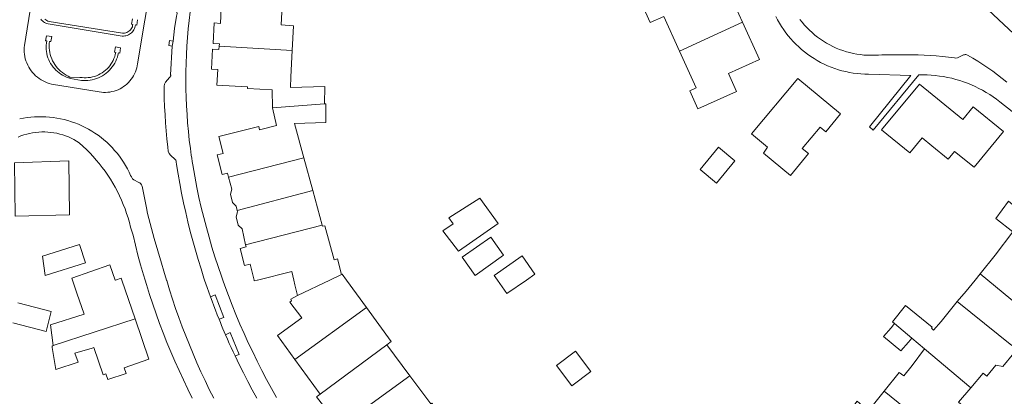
# Model space of a CAD drawing. Header units: metres. Extents: x 89888 to 94270, y 464165 to 468904.
# Tile 119 of 256: x 92603 to 92766, y 466020 to 466083. Entities that reach past the tile are written whole.
import ezdxf

# ---------------------------------------------------------------- set-up
doc = ezdxf.new("R2010")
doc.units = ezdxf.units.M
for name, color, linetype, lineweight in [('B_BEBOUWINGSGRENS_0', 251, 'CONTINUOUS', 13), ('B_TUSSENMUUR_0', 251, 'CONTINUOUS', 13), ('G_GRENS_ALGEMEEN_0', 251, 'CONTINUOUS', 13), ('V_WEGGRENS_0', 251, 'CONTINUOUS', 13)]:
    doc.layers.add(name, color=color, linetype=linetype, lineweight=lineweight)

# ---------------------------------------------------------------- blocks, each defined once
blk = doc.blocks.new('OGT_BLOK3_ACAD_1_FMEBLOCK37')
at = {"layer": 'B_BEBOUWINGSGRENS_0'}
blk.add_line((4.09, -0.93), (3.14, -1.25), dxfattribs=at)
blk.add_lwpolyline([(3.1, -1.25), (2.24, 1.25), (-4.09, -0.91), (-3.98, -1.25)], dxfattribs=at)
blk = doc.blocks.new('OGT_BLOK3_ACAD_1_FMEBLOCK5')
at = {"layer": 'B_BEBOUWINGSGRENS_0'}
for p, q in [((-3.36, 0.29), (-2.83, -0.48)), ((1.96, -0.48), (3.36, 0.48))]:
    blk.add_line(p, q, dxfattribs=at)
blk = doc.blocks.new('OGT_BLOK3_ACAD_1_FMEBLOCK20')
at = {"layer": 'B_BEBOUWINGSGRENS_0'}
for points in [[(-3.53, 2.91), (-3.45, 2.58), (-4.43, 2.33), (-3.73, -0.49), (-2.78, -0.25), (-2.12, -2.91)], [(-1.59, -2.91), (4.11, -1.48), (4.43, -2.91)]]:
    blk.add_lwpolyline(points, dxfattribs=at)
blk = doc.blocks.new('OGT_BLOK4_ACAD_1_FMEBLOCK18')
at = {"layer": 'V_WEGGRENS_0'}
blk.add_line((24.41, 32.19), (35.64, 46.38), dxfattribs=at)
blk.add_lwpolyline([(-35.64, -46.38), (-30.03, -38.36), (-23.86, -29.75), (-23.86, -29.74)], dxfattribs=at)
blk = doc.blocks.new('OGT_BLOK4_ACAD_1_FMEBLOCK17')
at = {"layer": 'B_BEBOUWINGSGRENS_0'}
for points in [[(-3.6, 1.27), (-3.57, 1.14), (-3.07, 1.27)], [(2.96, 1.27), (3.14, 0.45), (3.6, -1.27)]]:
    blk.add_lwpolyline(points, dxfattribs=at)
blk = doc.blocks.new('OGT_BLOK4_ACAD_1_FMEBLOCK27')
at = {"layer": 'B_BEBOUWINGSGRENS_0'}
for points in [[(-1.74, 3.72), (-0.99, 1.54), (0.21, -1.95), (-5.38, -3.72)], [(5.38, 3.72), (5.33, 3.7), (5.33, 3.72)]]:
    blk.add_lwpolyline(points, dxfattribs=at)

msp = doc.modelspace()

# ---------------------------------------------------------------- linework, layer by layer
at = {"layer": 'B_BEBOUWINGSGRENS_0'}
for p, q in [((92722.55, 466082.25), (92719.97, 466087.98)), ((92709.57, 466083.16), (92712.15, 466077.42)), ((92647.86, 466073.2), (92648.1, 466077.53)), ((92724.08, 466063.73), (92726.72, 466061.54)), ((92721.31, 466059.3), (92718.61, 466061.54)), ((92651.5, 466054.35), (92650.02, 466059.78)), ((92653.07, 466048.61), (92651.5, 466054.35)), ((92761.87, 466040.56), (92761.03, 466039.53)), ((92619.92, 466039.53), (92619.81, 466039.86)), ((92622.11, 466033.13), (92619.92, 466039.53)), ((92660.39, 466034.99), (92657.1, 466039.53)), ((92608.11, 466032.1), (92608.57, 466028.68)), ((92750.57, 466029.94), (92752.68, 466028.15)), ((92667.57, 466023.67), (92663.74, 466028.83)), ((92694.97, 466027.79), (92691.8, 466025.42)), ((92648.53, 466026.4), (92652.71, 466020.64))]:
    msp.add_line(p, q, dxfattribs=at)
for points in [[(92643.7, 466087.48), (92643.37, 466084.43), (92641.96, 466084.51), (92641.94, 466084.21), (92636.37, 466084.52), (92636.23, 466082.03), (92635.19, 466082.09), (92635, 466078.69), (92636.05, 466078.63), (92636.03, 466078.27)], [(92706.96, 466088.95), (92704.68, 466087.97), (92707.29, 466082.17), (92709.57, 466083.16)], [(92648.1, 466077.53), (92648.33, 466081.64), (92646.28, 466081.76), (92646.4, 466083.89)], [(92713.83, 466070.88), (92715.18, 466067.87), (92721.6, 466070.76), (92720.26, 466073.74), (92725.35, 466076.03), (92722.55, 466082.25)], [(92636.03, 466078.27), (92635.99, 466077.71), (92634.93, 466077.77), (92634.75, 466074.46), (92635.78, 466074.4), (92635.63, 466071.82), (92640.7, 466071.54), (92640.69, 466071.26), (92644.78, 466071.03), (92644.84, 466068.07)], [(92712.15, 466077.42), (92714.88, 466071.35), (92713.83, 466070.88)], [(92653.43, 466068.72), (92653.51, 466071.57), (92647.82, 466071.39), (92647.86, 466073.2)], [(92726.72, 466061.54), (92726.03, 466060.55), (92730.51, 466056.85), (92733.47, 466060.51), (92732.45, 466061.32), (92735.39, 466064.87), (92736.32, 466064.1), (92738.77, 466067.05), (92731.71, 466072.92), (92724.08, 466063.73)], [(92751.82, 466071.99), (92745.58, 466064.41), (92750.23, 466060.59), (92752.28, 466063.08), (92753.89, 466061.76), (92756.58, 466059.55), (92757.64, 466060.84), (92760.85, 466058.2), (92765.71, 466064.12)], [(92765.71, 466064.12), (92760.73, 466068.22), (92758.98, 466066.1), (92751.82, 466071.99)], [(92644.84, 466068.07), (92645.52, 466065.12), (92642.71, 466064.42), (92642.57, 466064.96), (92635.97, 466063.3), (92636.66, 466060.51), (92635.69, 466060.27), (92636.51, 466057.01), (92637.42, 466057.24), (92637.58, 466056.59)], [(92650.02, 466059.78), (92648.48, 466065.43), (92653.66, 466065.63), (92653.67, 466068.72), (92653.43, 466068.72)], [(92718.61, 466061.54), (92715.54, 466057.84), (92718.24, 466055.6), (92721.31, 466059.3)], [(92602.27, 466050.13), (92611.25, 466050.34), (92611.17, 466059.29), (92602.19, 466058.95), (92602.27, 466050.13)], [(92637.58, 466056.59), (92638.12, 466054.6), (92637.91, 466053.77), (92638.25, 466052.37), (92638.85, 466051.76), (92639.02, 466051.04)], [(92682.16, 466048.91), (92679.11, 466053.07), (92674.01, 466049.81), (92674.73, 466048.84), (92673.02, 466047.69), (92675.62, 466044.34), (92682.16, 466048.91)], [(92771.19, 466049.18), (92770.94, 466048.87), (92766.57, 466052.6), (92764.48, 466049.72), (92767.25, 466047.51)], [(92639.02, 466051.04), (92639.07, 466050.83), (92638.84, 466050), (92639.18, 466048.61), (92639.8, 466048.01), (92640.4, 466045.35)], [(92653.51, 466048.53), (92653.11, 466048.46), (92653.07, 466048.61)], [(92656.24, 466040.46), (92655.6, 466043.06), (92655.03, 466042.87), (92653.51, 466048.53)], [(92767.25, 466047.51), (92764.37, 466043.65), (92761.87, 466040.56)], [(92606.81, 466043.51), (92607.23, 466040.27), (92613.9, 466042.37), (92612.94, 466045.44), (92606.81, 466043.51)], [(92683.05, 466043.66), (92680.93, 466046.65), (92676.21, 466043.3)], [(92676.21, 466043.3), (92678.33, 466040.31), (92683.05, 466043.66)], [(92688.23, 466040.5), (92686.14, 466043.52), (92681.5, 466040.31)], [(92657.1, 466039.53), (92656.37, 466040.54), (92656.24, 466040.46)], [(92682.04, 466039.53), (92683.59, 466037.29), (92686.83, 466039.53)], [(92761.03, 466039.53), (92759.56, 466037.71), (92758.08, 466035.98)], [(92649, 466037), (92647.87, 466036.39), (92648, 466036.1), (92647.72, 466035.89), (92649.69, 466033.31), (92645.65, 466030.38), (92648.53, 466026.4)], [(92601.87, 466032.47), (92607.4, 466031.03), (92608.26, 466034.35), (92602.73, 466035.79)], [(92758.08, 466035.98), (92755.4, 466032.67), (92754.14, 466031.23), (92753.81, 466031.56), (92753.92, 466031.74), (92749.51, 466035.31), (92747.38, 466032.63), (92747.72, 466032.35)], [(92663.74, 466028.83), (92664.47, 466029.36), (92660.39, 466034.99)], [(92608.57, 466028.68), (92608.38, 466028.58), (92608.41, 466028.39), (92609.01, 466024.74), (92612.68, 466025.96), (92612.17, 466027.46), (92615, 466028.28), (92615.28, 466028.38), (92616.83, 466023.83), (92617.3, 466023.99), (92617.63, 466023.05), (92620.66, 466024.08), (92620.33, 466025.03), (92624.4, 466026.42), (92622.11, 466033.13)], [(92747.72, 466032.35), (92747.13, 466031.63), (92745.89, 466030.18), (92748.73, 466027.82), (92750.01, 466029.27), (92750.57, 466029.94)], [(92691.8, 466025.42), (92694.32, 466022.04), (92697.49, 466024.4), (92694.97, 466027.79)], [(92752.68, 466028.15), (92750.64, 466025.42), (92749.23, 466023.66), (92748.49, 466024.26), (92745.98, 466021.13)], [(92760.31, 466021.71), (92762.34, 466024.11), (92762.96, 466023.61), (92764.46, 466025.47), (92765.63, 466025.25), (92767.42, 466027.46), (92767.21, 466028.72)], [(92671.4, 466018.87), (92671.18, 466019.17), (92671, 466019.04), (92667.57, 466023.67)], [(92745.98, 466021.13), (92743.57, 466018.12), (92743.34, 466017.88), (92741.54, 466019.48), (92740.27, 466017.86), (92740.09, 466017.63), (92741.91, 466016.14)], [(92755.89, 466013.16), (92757.99, 466015.77), (92757.52, 466017.08), (92758.9, 466018.81), (92758.28, 466019.31), (92760.31, 466021.71)], [(92652.71, 466020.64), (92652.28, 466020.34), (92652.1, 466020.2), (92655.91, 466015.27), (92656.39, 466015.62)]]:
    msp.add_lwpolyline(points, dxfattribs=at)
at = {"layer": 'B_TUSSENMUUR_0'}
for p, q in [((92722.55, 466082.25), (92712.15, 466077.42)), ((92636.03, 466078.27), (92648.1, 466077.53)), ((92644.84, 466068.07), (92653.43, 466068.72)), ((92637.58, 466056.59), (92650.02, 466059.78)), ((92651.5, 466054.35), (92639.02, 466051.04)), ((92640.4, 466045.35), (92653.07, 466048.61)), ((92656.24, 466040.46), (92654.3, 466039.53)), ((92761.87, 466040.56), (92763.11, 466039.53)), ((92654.3, 466039.53), (92649, 466037)), ((92763.11, 466039.53), (92771.53, 466032.58)), ((92660.39, 466034.99), (92648.53, 466026.4)), ((92622.11, 466033.13), (92608.57, 466028.68)), ((92747.72, 466032.35), (92750.57, 466029.94)), ((92663.74, 466028.83), (92652.71, 466020.64)), ((92752.68, 466028.15), (92760.31, 466021.71)), ((92667.57, 466023.67), (92656.39, 466015.62)), ((92745.98, 466021.13), (92755.89, 466013.16))]:
    msp.add_line(p, q, dxfattribs=at)
msp.add_lwpolyline([(92758.08, 466035.98), (92767.12, 466028.7), (92767.18, 466028.76), (92767.21, 466028.72)], dxfattribs=at)
at = {"layer": 'G_GRENS_ALGEMEEN_0'}
for points in [[(92606.5, 466082.74), (92606.64, 466082.57), (92606.79, 466082.42), (92606.96, 466082.28), (92607.15, 466082.16), (92607.34, 466082.06), (92607.54, 466081.98), (92607.76, 466081.93), (92619.98, 466079.93), (92620.19, 466079.93), (92620.4, 466079.94), (92620.61, 466079.98), (92620.81, 466080.04), (92621.01, 466080.12), (92621.2, 466080.22), (92621.37, 466080.34), (92621.54, 466080.47), (92621.68, 466080.62), (92621.82, 466080.79), (92621.93, 466080.97), (92622.02, 466081.16), (92622.1, 466081.36), (92622.15, 466081.56), (92622.18, 466081.77), (92622.38, 466081.73), (92622.52, 466082.64)], [(92607.2, 466082.72), (92607.35, 466082.6), (92607.52, 466082.49), (92607.7, 466082.41), (92607.89, 466082.34), (92620.01, 466080.38), (92620.2, 466080.38), (92620.39, 466080.41), (92620.58, 466080.45), (92620.76, 466080.52), (92620.93, 466080.61), (92621.09, 466080.71), (92621.23, 466080.84), (92621.37, 466080.98), (92621.48, 466081.13), (92621.58, 466081.29), (92621.66, 466081.47), (92621.71, 466081.65), (92621.75, 466081.84), (92621.54, 466081.9), (92621.66, 466082.77)], [(92613.23, 466072.58), (92613.59, 466072.55), (92613.96, 466072.55), (92614.32, 466072.57), (92614.68, 466072.61), (92615.04, 466072.67), (92615.4, 466072.77), (92615.75, 466072.88), (92616.09, 466073.01), (92616.42, 466073.17), (92616.74, 466073.35), (92617.04, 466073.55), (92617.34, 466073.77), (92617.62, 466074), (92617.88, 466074.26), (92618.12, 466074.53), (92618.35, 466074.82), (92618.56, 466075.12), (92618.74, 466075.43), (92618.91, 466075.76), (92619.06, 466076.09), (92619.18, 466076.44), (92619.28, 466076.79), (92619.36, 466077.15), (92619.57, 466077.11), (92619.72, 466077.97), (92618.86, 466078.12), (92618.71, 466077.26), (92618.91, 466077.22), (92618.83, 466076.88), (92618.74, 466076.55), (92618.62, 466076.22), (92618.48, 466075.9), (92618.32, 466075.59), (92618.13, 466075.3), (92617.93, 466075.02), (92617.71, 466074.75), (92617.47, 466074.49), (92617.21, 466074.26), (92616.94, 466074.04), (92616.66, 466073.84), (92616.36, 466073.66), (92616.05, 466073.5), (92615.73, 466073.36), (92615.4, 466073.25), (92615.07, 466073.16), (92614.73, 466073.09), (92614.38, 466073.04), (92614.04, 466073.02), (92613.69, 466073.02), (92613.34, 466073.04), (92612.99, 466073.09), (92611.35, 466073.15), (92611.02, 466073.3), (92610.69, 466073.47), (92610.38, 466073.66), (92610.09, 466073.88), (92609.8, 466074.11), (92609.54, 466074.36), (92609.29, 466074.63), (92609.05, 466074.91), (92608.84, 466075.21), (92608.65, 466075.52), (92608.48, 466075.85), (92608.32, 466076.18), (92608.2, 466076.52), (92608.09, 466076.87), (92608, 466077.23), (92607.94, 466077.59), (92607.91, 466077.95), (92607.89, 466078.32), (92607.9, 466078.69), (92607.94, 466079.05), (92608.17, 466079), (92608.32, 466079.85), (92607.46, 466079.94), (92607.32, 466079.14), (92607.5, 466079.11), (92607.45, 466078.76), (92607.42, 466078.41), (92607.41, 466078.06), (92607.42, 466077.71), (92607.46, 466077.36), (92607.52, 466077.02), (92607.6, 466076.67), (92607.71, 466076.34), (92607.83, 466076.01), (92607.98, 466075.69), (92608.15, 466075.38), (92608.34, 466075.09), (92608.54, 466074.8), (92608.77, 466074.53), (92609.01, 466074.28), (92609.26, 466074.04), (92609.54, 466073.82), (92609.82, 466073.61), (92610.12, 466073.43), (92610.43, 466073.27), (92610.75, 466073.12), (92611.08, 466073), (92611.42, 466072.9), (92613.23, 466072.58)]]:
    msp.add_lwpolyline(points, dxfattribs=at)
at = {"layer": 'V_WEGGRENS_0'}
for p, q in [((92628.39, 466079.08), (92628.25, 466078.23)), ((92616.19, 466070.69), (92616.54, 466070.64))]:
    msp.add_line(p, q, dxfattribs=at)
for points in [[(92609.68, 466114.87), (92603.81, 466078.39), (92603.78, 466078.02), (92603.77, 466077.65), (92603.78, 466077.28), (92603.82, 466076.91), (92603.88, 466076.54), (92603.96, 466076.18), (92604.07, 466075.82), (92604.2, 466075.47), (92604.35, 466075.13), (92604.52, 466074.8), (92604.71, 466074.48), (92604.92, 466074.18), (92605.15, 466073.89), (92605.4, 466073.61), (92605.67, 466073.35), (92605.96, 466073.11), (92606.25, 466072.89), (92606.56, 466072.69), (92606.89, 466072.5), (92607.22, 466072.34), (92607.57, 466072.2), (92607.92, 466072.08), (92608.28, 466071.99), (92616.19, 466070.69)], [(92616.54, 466070.64), (92616.89, 466070.61), (92617.24, 466070.6), (92617.6, 466070.62), (92617.95, 466070.66), (92618.29, 466070.73), (92618.63, 466070.81), (92618.97, 466070.92), (92619.3, 466071.05), (92619.62, 466071.2), (92619.92, 466071.37), (92620.22, 466071.56), (92620.5, 466071.77), (92620.77, 466071.99), (92621.03, 466072.24), (92621.26, 466072.5), (92621.49, 466072.77), (92621.69, 466073.06), (92621.87, 466073.36), (92622.04, 466073.67), (92622.18, 466073.99), (92622.3, 466074.32), (92622.4, 466074.66), (92622.48, 466075), (92622.54, 466075.35), (92628.59, 466111.53)], [(92631.83, 466100.42), (92631.08, 466096.28), (92631, 466096.08), (92630.85, 466095.91), (92630.12, 466095.29), (92629.91, 466095.03), (92629.74, 466094.74), (92628.34, 466085.72), (92628.31, 466085.6), (92628.3, 466085.49), (92628.31, 466085.37), (92628.34, 466085.26), (92628.39, 466085.15), (92628.45, 466085.05), (92628.53, 466084.96), (92628.99, 466084.07), (92629.1, 466083.66), (92628.99, 466083.22), (92628.65, 466081.16), (92628.39, 466079.08)], [(92761.54, 466085.8), (92771.62, 466076.39)], [(92631.26, 466061.32), (92631.08, 466062.72), (92630.93, 466064.13), (92630.8, 466065.54), (92630.7, 466066.95), (92630.61, 466068.37), (92630.55, 466069.78), (92630.52, 466071.2), (92630.51, 466072.61), (92630.52, 466074.03), (92630.55, 466075.45), (92630.61, 466076.86), (92630.69, 466078.28), (92630.79, 466079.69), (92630.92, 466081.1), (92631.07, 466082.51), (92631.24, 466083.91)], [(92728.09, 466083.17), (92728.38, 466082.6), (92728.69, 466082.05), (92729.02, 466081.51), (92729.38, 466080.98), (92729.75, 466080.47), (92730.13, 466079.97), (92730.54, 466079.48), (92730.97, 466079.01), (92731.41, 466078.56), (92731.87, 466078.12), (92732.34, 466077.7), (92732.83, 466077.3), (92733.34, 466076.91), (92733.86, 466076.55), (92734.39, 466076.2), (92734.93, 466075.88), (92735.49, 466075.57), (92736.05, 466075.29), (92736.63, 466075.02), (92737.22, 466074.78), (92737.81, 466074.56), (92738.42, 466074.36), (92739.02, 466074.19), (92739.64, 466074.04), (92740.26, 466073.91), (92740.89, 466073.8), (92741.51, 466073.72), (92742.15, 466073.66), (92742.78, 466073.62), (92743.41, 466073.61), (92750.4, 466073.42)], [(92732.06, 466082.67), (92732.42, 466082.21), (92732.81, 466081.75), (92733.21, 466081.32), (92733.63, 466080.89), (92734.07, 466080.49), (92734.52, 466080.1), (92734.98, 466079.73), (92735.46, 466079.39), (92735.96, 466079.06), (92736.47, 466078.75), (92736.99, 466078.46), (92737.52, 466078.19), (92738.06, 466077.95), (92738.61, 466077.72), (92739.17, 466077.52), (92739.74, 466077.34), (92740.31, 466077.18), (92740.89, 466077.05), (92741.47, 466076.94), (92742.06, 466076.86), (92742.65, 466076.79), (92743.25, 466076.76), (92743.84, 466076.74), (92744.43, 466076.75), (92745.03, 466076.78), (92745.62, 466076.84), (92751.61, 466076.81), (92752.62, 466076.78), (92753.62, 466076.73), (92754.62, 466076.66), (92755.63, 466076.56), (92756.63, 466076.45), (92757.62, 466076.31), (92757.87, 466076.29), (92758.1, 466076.35), (92759, 466076.76), (92759.12, 466076.81), (92759.26, 466076.84), (92759.39, 466076.85), (92759.52, 466076.85), (92759.65, 466076.82), (92759.78, 466076.77), (92760.63, 466076.28), (92761.48, 466075.76), (92762.31, 466075.23), (92763.13, 466074.67), (92763.94, 466074.1), (92764.73, 466073.51), (92765.51, 466072.9), (92766.27, 466072.27)], [(92628.25, 466078.23), (92627.98, 466073.53), (92628, 466073.44), (92628, 466073.36), (92627.97, 466073.27), (92627.93, 466073.2), (92627.87, 466073.13), (92627.8, 466073.08), (92627.13, 466072.3), (92626.98, 466071.97), (92626.9, 466071.62), (92626.93, 466070.93), (92626.95, 466069.59), (92627, 466068.24), (92627.07, 466066.91), (92627.15, 466065.57), (92627.26, 466064.23), (92627.38, 466062.89), (92627.52, 466061.56), (92627.58, 466060.86), (92627.74, 466060.5)], [(92628.25, 466078.23), (92627.72, 466078.37), (92627.81, 466079.17), (92628.39, 466079.08)], [(92750.4, 466073.42), (92743.56, 466064.92), (92744.15, 466064.35), (92751.71, 466073.5)], [(92751.71, 466073.5), (92752.4, 466073.51), (92753.08, 466073.49), (92753.77, 466073.46), (92754.45, 466073.4), (92755.13, 466073.31), (92755.81, 466073.21), (92756.49, 466073.08), (92757.16, 466072.93), (92757.82, 466072.76), (92758.48, 466072.56), (92759.13, 466072.35), (92759.78, 466072.11), (92760.41, 466071.85), (92761.04, 466071.57), (92761.66, 466071.27), (92762.26, 466070.95), (92762.86, 466070.61), (92763.45, 466070.25), (92764.02, 466069.87), (92764.58, 466069.47), (92765.12, 466069.06), (92775.8, 466060.67)], [(92621.5, 466056.63), (92621.38, 466056.85), (92621.12, 466057.41), (92620.84, 466057.96), (92620.54, 466058.5), (92620.22, 466059.03), (92619.87, 466059.55), (92619.51, 466060.05), (92619.13, 466060.54), (92618.73, 466061.01), (92618.31, 466061.47), (92617.88, 466061.91), (92617.43, 466062.34), (92616.96, 466062.75), (92616.48, 466063.14), (92615.99, 466063.51), (92615.48, 466063.86), (92614.95, 466064.19), (92614.42, 466064.51), (92613.87, 466064.8), (92613.32, 466065.07), (92612.75, 466065.32), (92612.17, 466065.55), (92611.59, 466065.75), (92611, 466065.94), (92610.4, 466066.1), (92609.79, 466066.24), (92609.19, 466066.35), (92608.57, 466066.45), (92607.96, 466066.51), (92607.34, 466066.56), (92606.72, 466066.58), (92606.1, 466066.58), (92605.48, 466066.55), (92604.87, 466066.51), (92604.25, 466066.43), (92603.64, 466066.34), (92603.03, 466066.22)], [(92602.77, 466063.21), (92603.24, 466063.4), (92603.71, 466063.56), (92604.19, 466063.7), (92604.68, 466063.82), (92605.17, 466063.92), (92605.67, 466063.99), (92606.17, 466064.03), (92606.67, 466064.06), (92607.17, 466064.06), (92607.68, 466064.04), (92608.18, 466063.99), (92608.67, 466063.92), (92609.17, 466063.83), (92609.65, 466063.71), (92610.14, 466063.57), (92610.61, 466063.41), (92611.08, 466063.22), (92611.54, 466063.02), (92611.99, 466062.79), (92612.42, 466062.54), (92612.85, 466062.27), (92613.52, 466061.67), (92614.09, 466061.13), (92614.64, 466060.58), (92615.18, 466060), (92615.7, 466059.41), (92616.2, 466058.81), (92616.69, 466058.19), (92617.15, 466057.56), (92617.6, 466056.91), (92618.03, 466056.25), (92618.44, 466055.58)], [(92627.74, 466060.5), (92627.98, 466060.19), (92628.74, 466059.52), (92628.81, 466059.45), (92628.86, 466059.37), (92628.9, 466059.28), (92628.92, 466059.18), (92628.93, 466059.09), (92628.98, 466058.69), (92629.23, 466057.09), (92629.51, 466055.5), (92629.81, 466053.91), (92630.14, 466052.33), (92630.48, 466050.74), (92630.85, 466049.17), (92631.24, 466047.6), (92631.65, 466046.03), (92632.08, 466044.47), (92632.54, 466042.92), (92633.02, 466041.38), (92633.51, 466039.84), (92633.62, 466039.53)], [(92636.62, 466039.53), (92636.39, 466040.16), (92635.85, 466041.76), (92635.33, 466043.37), (92634.83, 466044.99), (92634.35, 466046.62), (92633.9, 466048.25), (92633.47, 466049.89), (92633.06, 466051.54), (92632.67, 466053.19), (92632.31, 466054.84), (92631.66, 466058.61), (92631.58, 466059.15), (92631.49, 466059.69), (92631.41, 466060.23), (92631.33, 466060.77), (92631.26, 466061.32)], [(92621.5, 466056.63), (92621.68, 466056.3), (92621.89, 466056.14), (92622.76, 466055.69), (92622.88, 466055.62), (92622.99, 466055.54), (92623.09, 466055.44), (92623.17, 466055.32), (92623.23, 466055.2), (92623.27, 466055.07), (92624.01, 466051.52), (92624.18, 466050.55), (92625.28, 466046.44), (92626.47, 466042.35), (92626.89, 466041), (92627.32, 466039.53)], [(92618.44, 466055.58), (92618.82, 466054.9), (92619.19, 466054.2), (92619.54, 466053.5), (92619.87, 466052.78), (92620.17, 466052.06), (92620.45, 466051.33), (92620.71, 466050.58), (92620.95, 466049.84), (92621.17, 466049.08), (92621.36, 466048.32), (92621.78, 466046.96), (92622.17, 466045.31), (92622.59, 466043.67), (92623.03, 466042.04), (92623.5, 466040.41), (92623.76, 466039.53)], [(92623.76, 466039.53), (92623.99, 466038.79), (92624.5, 466037.17), (92625.03, 466035.56), (92625.59, 466033.97), (92626.16, 466032.37), (92626.76, 466030.79), (92627.39, 466029.22), (92628.03, 466027.65), (92628.7, 466026.09), (92629.39, 466024.55), (92630.1, 466023.01), (92630.83, 466021.48), (92631.58, 466019.97)], [(92627.32, 466039.53), (92627.34, 466039.45), (92627.81, 466037.9), (92628.3, 466036.37), (92628.82, 466034.84), (92629.35, 466033.32), (92629.91, 466031.8), (92630.49, 466030.29), (92631.09, 466028.79), (92631.71, 466027.3), (92632.35, 466025.82), (92633.01, 466024.35), (92633.69, 466022.89), (92634.39, 466021.44), (92635.12, 466019.99)], [(92633.62, 466039.53), (92634.04, 466038.3), (92634.58, 466036.78)], [(92645.49, 466020.12), (92644.66, 466021.6), (92643.85, 466023.09), (92643.07, 466024.59), (92642.3, 466026.1), (92641.56, 466027.63), (92640.83, 466029.16), (92640.13, 466030.7), (92639.46, 466032.26), (92638.8, 466033.82), (92638.16, 466035.39), (92637.55, 466036.97), (92636.96, 466038.56), (92636.62, 466039.53)], [(92634.58, 466036.78), (92635.38, 466037.07), (92636.78, 466033.36), (92636, 466033.05)], [(92636, 466033.05), (92635.71, 466033.79), (92635.42, 466034.54), (92635.13, 466035.28), (92634.85, 466036.03), (92634.58, 466036.78)], [(92636, 466033.05), (92636.22, 466032.53), (92636.43, 466032.01), (92636.65, 466031.49), (92636.87, 466030.97), (92637.09, 466030.45)], [(92637.09, 466030.45), (92637.85, 466030.85), (92639.31, 466027.23), (92638.66, 466026.98)], [(92638.66, 466026.98), (92638.33, 466027.67), (92638.02, 466028.36), (92637.7, 466029.06), (92637.39, 466029.76), (92637.09, 466030.45)], [(92638.66, 466026.98), (92639.34, 466025.57), (92640.04, 466024.16), (92640.76, 466022.76), (92641.5, 466021.37), (92642.25, 466019.99)]]:
    msp.add_lwpolyline(points, dxfattribs=at)

# ---------------------------------------------------------------- block references
at = {"layer": 'B_BEBOUWINGSGRENS_0'}
for name, p in [('OGT_BLOK3_ACAD_1_FMEBLOCK20', (92643.93, 466042.44)), ('OGT_BLOK3_ACAD_1_FMEBLOCK37', (92615.72, 466040.78)), ('OGT_BLOK3_ACAD_1_FMEBLOCK5', (92684.86, 466040.02)), ('OGT_BLOK4_ACAD_1_FMEBLOCK27', (92613.49, 466035.82)), ('OGT_BLOK4_ACAD_1_FMEBLOCK17', (92645.4, 466038.27))]:
    msp.add_blockref(name, p, dxfattribs=at)
at = {"layer": 'V_WEGGRENS_0'}
msp.add_blockref('OGT_BLOK4_ACAD_1_FMEBLOCK18', (92764.38, 465992.39), dxfattribs=at)

doc.saveas('drawing.dxf')
